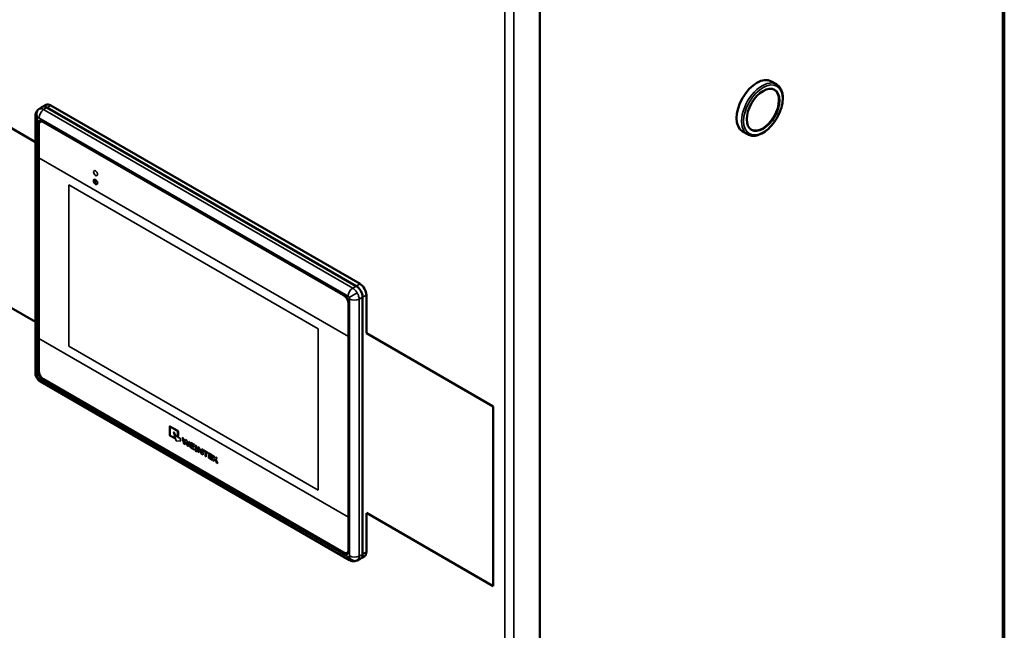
# Model space of a CAD drawing. Header units: inches. Extents: x 1 to 203, y 4 to 128.
# Tile 121 of 127: x 153 to 170, y 88 to 99. Entities that reach past the tile are written whole.
import ezdxf

# ---------------------------------------------------------------- set-up
doc = ezdxf.new("R2010")
doc.units = ezdxf.units.IN
doc.header["$LTSCALE"] = 6
doc.header["$MEASUREMENT"] = 0
doc.layers.add('Visible (ANSI)', color=7, linetype='Continuous', lineweight=50)
doc.layers.add('Visible Narrow (ANSI)', color=7, linetype='Continuous', lineweight=35)

msp = doc.modelspace()

# ---------------------------------------------------------------- linework, layer by layer
at = {"layer": 'Visible (ANSI)'}
for p, q in [((170.394, 105.022), (170.394, 85.719)), ((153.616, 96.595), (144.86, 101.65)), ((162.353, 41.25), (162.353, 100.241)), ((144.86, 98.539), (153.616, 93.484)), ((166.448, 97.596), (166.36, 97.647)), ((153.676, 97.165), (153.734, 97.203)), ((153.757, 97.211), (153.805, 97.239)), ((153.815, 97.197), (159.172, 94.104)), ((159.237, 94.14), (153.883, 97.231)), ((153.616, 92.601), (153.616, 97.048)), ((153.66, 96.902), (153.671, 96.908)), ((153.66, 92.64), (153.66, 96.902)), ((153.671, 92.647), (153.671, 96.908)), ((153.676, 96.894), (153.676, 96.323)), ((153.7, 96.949), (153.71, 96.954)), ((153.757, 96.958), (158.951, 93.959)), ((158.953, 93.944), (153.759, 96.943)), ((153.769, 96.948), (158.962, 93.95)), ((165.948, 96.73), (165.86, 96.781)), ((153.676, 96.323), (153.676, 93.198)), ((159.157, 94.029), (159.157, 94.029)), ((159.348, 93.286), (159.348, 93.947)), ((159.036, 93.228), (159.036, 93.8)), ((159.045, 93.805), (159.045, 89.544)), ((159.048, 93.79), (159.048, 89.529)), ((159.212, 93.933), (159.212, 93.933)), ((159.283, 93.911), (159.283, 89.459)), ((161.543, 92.018), (159.347, 93.286)), ((153.676, 93.198), (153.676, 92.634)), ((159.036, 90.103), (159.036, 93.228)), ((153.66, 92.64), (153.671, 92.647)), ((159.055, 89.36), (153.702, 92.45)), ((158.951, 89.473), (153.757, 92.471)), ((153.759, 92.489), (158.953, 89.491)), ((158.962, 89.48), (153.769, 92.478)), ((161.544, 92.018), (161.543, 92.018)), ((161.543, 88.907), (161.543, 92.018)), ((159.036, 89.539), (159.036, 90.103)), ((159.347, 90.175), (161.543, 88.907)), ((159.348, 89.502), (159.348, 90.174)), ((159.012, 89.485), (159.021, 89.49)), ((159.186, 89.355), (159.247, 89.385)), ((159.266, 89.401), (159.316, 89.43)), ((161.544, 88.908), (161.543, 88.907))]:
    msp.add_line(p, q, dxfattribs=at)
for centre, major_axis, ratio, start_param, end_param in [((166.11, 97.214), (-0.25, -0.433), 0.57735, 3.141593, 6.283185), ((166.209, 97.157), (0.2, 0.346), 0.57735, 3.159271, 6.265507), ((153.815, 97.068), (-0.079, 0.137), 0.576647, 5.498396, 6.318049), ((153.883, 97.103), (-0.079, 0.136), 0.57735, 5.497787, 6.283185), ((153.815, 97.068), (-0.079, 0.137), 0.576647, 0.422854, 0.422864), ((153.757, 96.845), (0.069, -0.119), 0.577174, 2.356347, 3.926839), ((153.769, 96.851), (0.069, -0.119), 0.577174, 3.205057, 3.926839), ((153.759, 96.846), (-0.059, 0.102), 0.57735, 5.497787, 7.068583), ((153.769, 96.852), (-0.059, 0.102), 0.57735, 5.497787, 6.283185), ((159.237, 94.012), (0.079, -0.136), 0.57735, 0.785398, 2.356194), ((158.951, 93.847), (-0.069, 0.119), 0.577526, 3.927143, 5.497635), ((158.953, 93.848), (-0.059, 0.102), 0.57735, 3.926991, 5.497787), ((158.962, 93.853), (0.059, -0.102), 0.57735, 2.084112, 2.356194), ((159.171, 93.975), (0.079, -0.136), 0.578054, 0.786007, 2.355586), ((158.962, 93.853), (0.059, -0.102), 0.57735, 0.785398, 1.071869), ((153.757, 92.584), (0.069, -0.119), 0.577526, 3.927143, 5.497635), ((153.769, 92.59), (0.069, -0.119), 0.577526, 3.927143, 5.497635), ((153.759, 92.585), (0.059, -0.102), 0.57735, 3.926991, 5.497787), ((158.951, 89.585), (-0.069, 0.119), 0.577174, 2.356347, 3.926839), ((158.953, 89.587), (0.059, -0.102), 0.57735, 5.497787, 7.068583), ((158.962, 89.592), (0.059, -0.102), 0.57735, 0, 0.785398), ((158.962, 89.592), (-0.069, 0.119), 0.577174, 2.356347, 3.078128), ((159.171, 89.523), (0.079, -0.137), 0.576647, 5.860321, 5.860332), ((159.171, 89.523), (0.079, -0.137), 0.576647, 6.248321, 7.067974), ((159.237, 89.566), (0.079, -0.136), 0.57735, 0, 0.785398)]:
    msp.add_ellipse(centre, major_axis=major_axis, ratio=ratio, start_param=start_param, end_param=end_param, dxfattribs=at)
msp.add_ellipse((166.216, 97.153), major_axis=(-0.2, -0.346), ratio=0.57735, dxfattribs=at)
for points, knots in [([(166.448, 97.596), (166.475, 97.581), (166.497, 97.559), (166.533, 97.502), (166.546, 97.468), (166.56, 97.389), (166.561, 97.345), (166.55, 97.251), (166.538, 97.202), (166.504, 97.104), (166.481, 97.055), (166.428, 96.963), (166.396, 96.92), (166.328, 96.843), (166.291, 96.809), (166.215, 96.754), (166.176, 96.733), (166.098, 96.707), (166.06, 96.702), (165.997, 96.709), (165.971, 96.717), (165.948, 96.73)], [1.262215, 1.262215, 1.262215, 1.262215, 1.55385, 1.55385, 1.862008, 1.862008, 2.188039, 2.188039, 2.516423, 2.516423, 2.843413, 2.843413, 3.169799, 3.169799, 3.496865, 3.496865, 3.825303, 3.825303, 4.150735, 4.150735, 4.403808, 4.403808, 4.403808, 4.403808]), ([(153.616, 97.048), (153.616, 97.065), (153.618, 97.082), (153.629, 97.113), (153.638, 97.127), (153.656, 97.149), (153.666, 97.158), (153.676, 97.165)], [0, 0, 0, 0, 0.1288179, 0.1288179, 0.2528835, 0.2528835, 0.3494395, 0.3494395, 0.3494395, 0.3494395]), ([(153.64, 92.514), (153.631, 92.53), (153.624, 92.546), (153.617, 92.576), (153.616, 92.588), (153.616, 92.601)], [0, 0, 0, 0, 0.1345188, 0.1345188, 0.2312802, 0.2312802, 0.2312802, 0.2312802]), ([(153.702, 92.45), (153.688, 92.459), (153.675, 92.47), (153.654, 92.492), (153.646, 92.503), (153.64, 92.514)], [0, 0, 0, 0, 0.1301047, 0.1301047, 0.2313003, 0.2313003, 0.2313003, 0.2313003]), ([(159.186, 89.355), (159.173, 89.348), (159.159, 89.344), (159.13, 89.34), (159.116, 89.34), (159.087, 89.346), (159.073, 89.351), (159.058, 89.358), (159.056, 89.359), (159.055, 89.36)], [0, 0, 0, 0, 0.1096638, 0.1096638, 0.2209779, 0.2209779, 0.335446, 0.335446, 0.3496527, 0.3496527, 0.3496527, 0.3496527])]:
    msp.add_open_spline(points, degree=3, knots=knots, dxfattribs=at)
at = {"layer": 'Visible Narrow (ANSI)'}
for p, q in [((170.36, 85.738), (170.36, 104.976)), ((161.743, 41.022), (161.743, 99.949)), ((161.903, 99.981), (161.903, 40.99)), ((153.759, 97.159), (153.815, 97.197)), ((153.819, 97.194), (153.883, 97.231)), ((159.03, 93.926), (153.678, 97.016)), ((153.759, 97.159), (159.111, 94.069)), ((153.65, 92.553), (153.65, 97)), ((153.759, 96.943), (153.769, 96.948)), ((159.036, 93.228), (153.676, 96.323)), ((154.197, 95.856), (158.515, 93.364)), ((154.197, 93.062), (154.197, 95.856)), ((154.653, 95.912), (154.653, 95.948)), ((154.663, 95.942), (154.663, 95.906)), ((159.173, 94.103), (159.237, 94.14)), ((158.953, 93.944), (158.962, 93.95)), ((159.188, 93.985), (159.05, 93.905)), ((159.111, 94.069), (159.172, 94.104)), ((159.283, 93.91), (159.348, 93.947)), ((159.036, 93.8), (159.045, 93.805)), ((159.058, 89.43), (159.058, 93.878)), ((159.283, 93.911), (159.222, 93.876)), ((159.222, 89.429), (159.222, 93.876)), ((158.515, 93.364), (158.515, 90.57)), ((159.036, 90.103), (153.676, 93.198)), ((158.515, 90.57), (154.197, 93.062)), ((153.671, 92.661), (153.66, 92.655)), ((153.658, 92.525), (153.64, 92.514)), ((153.678, 92.504), (159.03, 89.414)), ((153.757, 92.471), (153.769, 92.478)), ((155.946, 91.679), (156.084, 91.6)), ((156.005, 91.573), (156.022, 91.573)), ((156.051, 91.426), (156.005, 91.573)), ((156.022, 91.573), (156.04, 91.517)), ((156.078, 91.507), (156.078, 91.583)), ((156.028, 91.462), (155.946, 91.51)), ((156.023, 91.479), (156.028, 91.462)), ((156.04, 91.517), (156.062, 91.515)), ((156.135, 91.419), (156.051, 91.426)), ((156.062, 91.515), (156.068, 91.496)), ((156.068, 91.496), (156.091, 91.495)), ((156.092, 91.506), (156.078, 91.507)), ((156.091, 91.495), (156.097, 91.478)), ((156.097, 91.478), (156.117, 91.477)), ((156.117, 91.477), (156.135, 91.419)), ((156.185, 91.374), (156.159, 91.48)), ((156.159, 91.48), (156.179, 91.468)), ((156.179, 91.468), (156.199, 91.39)), ((156.199, 91.39), (156.217, 91.446)), ((156.227, 91.407), (156.211, 91.359)), ((156.217, 91.446), (156.237, 91.434)), ((156.243, 91.341), (156.227, 91.407)), ((156.237, 91.434), (156.255, 91.36)), ((156.255, 91.36), (156.271, 91.414)), ((156.293, 91.402), (156.269, 91.326)), ((156.271, 91.414), (156.293, 91.402)), ((156.308, 91.393), (156.37, 91.358)), ((156.211, 91.359), (156.185, 91.374)), ((156.269, 91.326), (156.243, 91.341)), ((156.321, 91.379), (156.32, 91.345)), ((156.32, 91.345), (156.363, 91.32)), ((156.37, 91.351), (156.321, 91.379)), ((156.321, 91.339), (156.321, 91.302)), ((156.364, 91.315), (156.321, 91.339)), ((156.321, 91.302), (156.37, 91.273)), ((156.363, 91.32), (156.364, 91.315)), ((156.37, 91.358), (156.37, 91.351)), ((156.37, 91.273), (156.37, 91.267)), ((156.383, 91.279), (156.387, 91.278)), ((156.393, 91.242), (156.383, 91.279)), ((156.386, 91.348), (156.407, 91.336)), ((156.386, 91.287), (156.386, 91.348)), ((156.407, 91.275), (156.386, 91.287)), ((156.387, 91.278), (156.391, 91.264)), ((156.391, 91.264), (156.397, 91.263)), ((156.414, 91.239), (156.393, 91.242)), ((156.397, 91.263), (156.398, 91.259)), ((156.398, 91.259), (156.404, 91.258)), ((156.404, 91.258), (156.405, 91.254)), ((156.405, 91.254), (156.41, 91.253)), ((156.407, 91.336), (156.407, 91.275)), ((156.41, 91.253), (156.414, 91.239)), ((156.43, 91.323), (156.454, 91.309)), ((156.43, 91.233), (156.43, 91.323)), ((156.451, 91.22), (156.43, 91.233)), ((156.451, 91.289), (156.451, 91.22)), ((156.494, 91.196), (156.451, 91.289)), ((156.454, 91.309), (156.497, 91.215)), ((156.497, 91.284), (156.518, 91.272)), ((156.497, 91.215), (156.497, 91.284)), ((156.518, 91.272), (156.519, 91.181)), ((156.528, 91.266), (156.601, 91.224)), ((156.528, 91.25), (156.528, 91.266)), ((156.554, 91.235), (156.528, 91.25)), ((156.554, 91.161), (156.554, 91.235)), ((156.601, 91.208), (156.575, 91.222)), ((156.575, 91.222), (156.575, 91.149)), ((156.601, 91.224), (156.601, 91.208)), ((156.612, 91.218), (156.677, 91.18)), ((156.612, 91.128), (156.612, 91.218)), ((156.519, 91.181), (156.494, 91.196)), ((156.575, 91.149), (156.554, 91.161)), ((156.678, 91.09), (156.612, 91.128)), ((156.631, 91.19), (156.631, 91.172)), ((156.677, 91.164), (156.631, 91.19)), ((156.631, 91.172), (156.674, 91.147)), ((156.631, 91.156), (156.631, 91.135)), ((156.674, 91.131), (156.631, 91.156)), ((156.631, 91.135), (156.678, 91.108)), ((156.674, 91.147), (156.674, 91.131)), ((156.677, 91.18), (156.677, 91.164)), ((156.678, 91.108), (156.678, 91.09)), ((156.691, 91.172), (156.711, 91.16)), ((156.691, 91.082), (156.691, 91.172)), ((156.711, 91.071), (156.691, 91.082)), ((156.711, 91.16), (156.711, 91.123)), ((156.711, 91.123), (156.74, 91.144)), ((156.727, 91.106), (156.711, 91.095)), ((156.711, 91.095), (156.711, 91.071)), ((156.753, 91.046), (156.727, 91.106)), ((156.762, 91.131), (156.739, 91.114)), ((156.739, 91.114), (156.773, 91.034)), ((156.74, 91.144), (156.762, 91.131)), ((156.773, 91.034), (156.753, 91.046)), ((159.036, 89.539), (159.045, 89.544)), ((158.962, 89.48), (158.951, 89.473)), ((159.283, 89.459), (159.222, 89.429)), ((159.283, 89.464), (159.348, 89.502))]:
    msp.add_line(p, q, dxfattribs=at)
for centre, major_axis, ratio, start_param, end_param in [((166.198, 97.163), (0.25, 0.433), 0.57735, 0, 3.141593), ((153.734, 97.048), (-0.118, 0), 0.57735, 0.000001, 0.785398), ((153.742, 97.066), (-0.059, 0.102), 0.816497, 0.049345, 1.570796), ((153.762, 97.064), (0.059, 0.102), 0.57735, 0.820305, 2.356194), ((154.658, 95.906), (-0.0262, 0.0453), 0.57735, 6.188834, 11.089926), ((154.658, 95.906), (-0.0187, 0.0324), 0.57735, 6.188834, 11.089926), ((154.638, 95.945), (0.00374, -0.00648), 0.57735, 6.188834, 9.330427), ((154.658, 95.945), (-0.00374, 0.00648), 0.57735, 3.926991, 7.068583), ((154.658, 95.909), (0.00374, -0.00648), 0.57735, 3.926991, 7.068583), ((154.678, 95.922), (-0.00374, 0.00648), 0.57735, 4.80674, 7.948333), ((159.114, 93.974), (-0.059, -0.102), 0.57735, 3.961897, 5.497787), ((159.142, 93.926), (-0.118, 0), 0.57735, 0.785398, 2.321288), ((153.734, 92.601), (-0.118, 0), 0.57735, 0, 0.785398), ((153.762, 92.553), (-0.059, -0.102), 0.57735, 5.497787, 6.283185), ((159.114, 89.463), (-0.059, -0.102), 0.57735, 5.497787, 6.283184), ((159.133, 89.461), (0.059, -0.102), 0.816497, 4.712389, 6.23384), ((159.142, 89.479), (-0.118, 0), 0.57735, 0.785398, 2.321288)]:
    msp.add_ellipse(centre, major_axis=major_axis, ratio=ratio, start_param=start_param, end_param=end_param, dxfattribs=at)
for centre, major_axis in [((166.216, 97.153), (0.238, 0.411)), ((154.658, 96.058), (-0.0246, 0.0426))]:
    msp.add_ellipse(centre, major_axis=major_axis, ratio=0.57735, dxfattribs=at)
for points, knots in [([(153.658, 97.018), (153.656, 97.017), (153.654, 97.014), (153.652, 97.011), (153.651, 97.008), (153.65, 97.004), (153.65, 97)], [-1, -1, -1, -1, -0.5, -0.5, -0.5, 0, 0, 0, 0]), ([(153.658, 97.018), (153.661, 97.02), (153.664, 97.02), (153.667, 97.02), (153.671, 97.02), (153.674, 97.018), (153.678, 97.016)], [0, 0, 0, 0, 0.5, 0.5, 0.5, 1, 1, 1, 1]), ([(153.679, 97.166), (153.689, 97.172), (153.702, 97.175), (153.715, 97.173), (153.729, 97.172), (153.744, 97.167), (153.759, 97.159)], [-1, -1, -1, -1, -0.5, -0.5, -0.5, 0, 0, 0, 0]), ([(159.111, 94.069), (159.125, 94.06), (159.139, 94.048), (159.153, 94.034), (159.166, 94.02), (159.178, 94.003), (159.188, 93.985)], [-1, -1, -1, -1, -0.5, -0.5, -0.5, 0, 0, 0, 0]), ([(159.188, 93.985), (159.199, 93.967), (159.207, 93.948), (159.213, 93.93), (159.219, 93.911), (159.222, 93.893), (159.222, 93.876)], [-1, -1, -1, -1, -0.5, -0.5, -0.5, 0, 0, 0, 0]), ([(159.03, 93.926), (159.034, 93.924), (159.038, 93.921), (159.041, 93.918), (159.044, 93.914), (159.047, 93.91), (159.05, 93.905)], [0, 0, 0, 0, 0.5, 0.5, 0.5, 1, 1, 1, 1]), ([(159.05, 93.905), (159.053, 93.901), (159.055, 93.896), (159.056, 93.891), (159.057, 93.887), (159.058, 93.882), (159.058, 93.878)], [0, 0, 0, 0, 0.5, 0.5, 0.5, 1, 1, 1, 1]), ([(153.65, 92.553), (153.65, 92.548), (153.651, 92.544), (153.652, 92.539), (153.654, 92.534), (153.656, 92.53), (153.658, 92.525)], [-1, -1, -1, -1, -0.5, -0.5, -0.5, 0, 0, 0, 0]), ([(153.678, 92.504), (153.674, 92.507), (153.671, 92.509), (153.667, 92.513), (153.664, 92.517), (153.661, 92.521), (153.658, 92.525)], [0, 0, 0, 0, 0.5, 0.5, 0.5, 1, 1, 1, 1]), ([(155.956, 91.66), (156.033, 91.615), (156.072, 91.592), (156.074, 91.591), (156.076, 91.59), (156.078, 91.587), (156.078, 91.583)], [6, 6, 6, 6, 7, 7, 7, 7.000217, 7.000217, 7.000217, 7.000217]), ([(156.308, 91.393), (156.301, 91.394), (156.298, 91.392), (156.298, 91.387), (156.298, 91.382), (156.298, 91.36), (156.298, 91.319)], [0.499726, 0.499726, 0.499726, 0.499726, 0.500033, 0.500033, 0.500033, 1.500033, 1.500033, 1.500033, 1.500033]), ([(156.298, 91.319), (156.301, 91.311), (156.304, 91.305), (156.307, 91.303), (156.328, 91.291), (156.349, 91.279), (156.37, 91.267)], [0.499751, 0.499751, 0.499751, 0.499751, 0.500037, 0.500037, 0.500037, 1.500037, 1.500037, 1.500037, 1.500037]), ([(159.05, 89.412), (159.047, 89.411), (159.044, 89.41), (159.041, 89.411), (159.038, 89.411), (159.034, 89.412), (159.03, 89.414)], [0, 0, 0, 0, 0.5, 0.5, 0.5, 1, 1, 1, 1]), ([(159.058, 89.43), (159.058, 89.426), (159.057, 89.422), (159.056, 89.419), (159.055, 89.416), (159.053, 89.414), (159.05, 89.412)], [0, 0, 0, 0, 0.5, 0.5, 0.5, 1, 1, 1, 1]), ([(159.222, 89.429), (159.222, 89.412), (159.219, 89.396), (159.213, 89.384), (159.207, 89.372), (159.199, 89.362), (159.188, 89.356)], [-1, -1, -1, -1, -0.5, -0.5, -0.5, 0, 0, 0, 0])]:
    msp.add_open_spline(points, degree=3, knots=knots, dxfattribs=at)
for points in [[(153.679, 97.166), (153.678, 97.166), (153.677, 97.165), (153.676, 97.165)], [(155.946, 91.679), (155.941, 91.682), (155.939, 91.681), (155.939, 91.675)], [(155.939, 91.675), (155.939, 91.578), (155.939, 91.527), (155.939, 91.522)], [(155.952, 91.655), (155.952, 91.659), (155.953, 91.66), (155.956, 91.66)], [(155.952, 91.527), (155.952, 91.609), (155.952, 91.652), (155.952, 91.655)], [(156.091, 91.589), (156.091, 91.594), (156.088, 91.598), (156.084, 91.6)], [(156.092, 91.506), (156.092, 91.506), (156.092, 91.58), (156.091, 91.589)], [(155.939, 91.522), (155.939, 91.516), (155.941, 91.513), (155.946, 91.51)], [(155.957, 91.518), (155.953, 91.521), (155.952, 91.524), (155.952, 91.527)], [(156.023, 91.479), (155.982, 91.503), (155.96, 91.516), (155.957, 91.518)], [(159.188, 89.356), (159.187, 89.356), (159.186, 89.355), (159.186, 89.355)]]:
    msp.add_open_spline(points, degree=3, dxfattribs=at)

doc.saveas('drawing.dxf')
